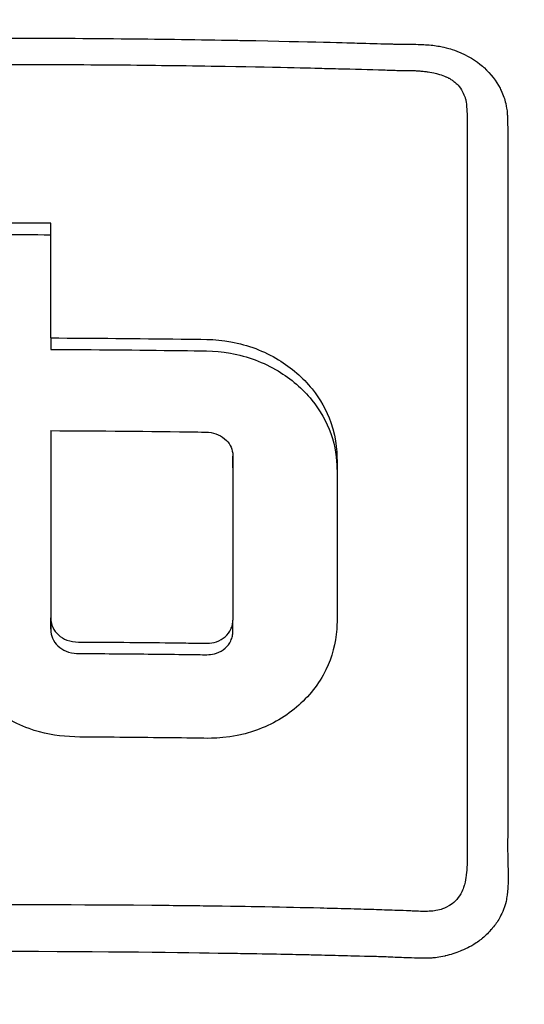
# Model space of a CAD drawing. Header units: millimetres. Extents: x 0 to 4378, y 0 to 2376.
# Tile 127 of 227: x 816 to 828, y 2215 to 2239. Entities that reach past the tile are written whole.
import ezdxf

# ---------------------------------------------------------------- set-up
doc = ezdxf.new("R2010")
doc.units = ezdxf.units.MM
doc.header["$LTSCALE"] = 0.2

# ---------------------------------------------------------------- blocks, each defined once
blk = doc.blocks.new('A$Cd108cc50')
for p, q in [((11.529, 48.796), (11.529, 48.797)), ((11.529, 48.381), (11.53, 48.381)), ((12.526, 48.452), (12.526, 48.452)), ((1.281, 45.905), (1.281, 45.622)), ((5.765, 42.707), (5.765, 42.99)), ((1.281, 38.732), (1.281, 39.014)), ((5.765, 38.673), (5.765, 38.956))]:
    blk.add_line(p, q)
for radius, start, end in [(98.049, 320.81648, 219.18352), (52.906, 76.3118049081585, 76.31183620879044), (44.179, 74.871, 74.8711)]:
    blk.add_arc((0, 0), radius, start, end)
for centre, major_axis, ratio, start_param, end_param in [((-0.044, -50.114), (139.821, 0.022), 0.706972, 1.561208, 1.579534), ((1.258, -26.478), (-0.011, -156.746), 0.00013, 2.050804, 2.071243)]:
    blk.add_ellipse(centre, major_axis=major_axis, ratio=ratio, start_param=start_param, end_param=end_param)
for points, knots in [([(-0.057, 74.665), (0.41, 74.664), (2.636, 74.681), (7.582, 74.22), (9.478, 73.955), (12.611, 73.371), (13.856, 73.099), (16.741, 72.377), (18.37, 71.898), (20.895, 71.042), (21.806, 70.708), (23.188, 70.165), (23.666, 69.97), (26.68, 68.696), (29.141, 67.452), (34.65, 64.186), (37.625, 62.043), (40.752, 59.331), (41.116, 59.007), (44.46, 55.963), (47.148, 52.958), (49.79, 49.365), (50.081, 48.959), (50.635, 48.166), (50.902, 47.774), (51.3, 47.176), (51.436, 46.967), (52.075, 45.98), (52.596, 45.136), (53.34, 43.857), (53.587, 43.421), (54.484, 41.789), (55.087, 40.599), (56.243, 38.126), (56.805, 36.8), (57.547, 34.874), (57.759, 34.301), (58.593, 31.941), (59.125, 30.176), (59.633, 28.147), (59.69, 27.913), (59.863, 27.182), (59.973, 26.687), (60.149, 25.836), (60.222, 25.468), (60.667, 23.067), (61.115, 20.011), (61.218, 16.003), (61.222, 15.817), (61.268, 12.883), (61.091, 10.35), (60.74, 6.91), (60.533, 5.398), (59.818, 1.254), (59.201, -1.355), (58.302, -4.385), (58.154, -4.865), (57.715, -6.237), (57.411, -7.126), (56.809, -8.781), (56.512, -9.555), (56.069, -10.651), (55.931, -10.986), (55.539, -11.92), (55.269, -12.543), (54.775, -13.638), (54.559, -14.104), (54.34, -14.565)], [0.000004, 0.000004, 0.000004, 0.000004, 0.139875, 0.139875, 0.227512, 0.227512, 0.285894, 0.285894, 0.363713, 0.363713, 0.408155, 0.408155, 0.431826, 0.431826, 0.55804, 0.55804, 0.726318, 0.726318, 0.748791, 0.748791, 0.934846, 0.934846, 0.958293, 0.958293, 0.980317, 0.980317, 0.992046, 0.992046, 1.035571, 1.035571, 1.057896, 1.057896, 1.118512, 1.118512, 1.185121, 1.185121, 1.212956, 1.212956, 1.299325, 1.299325, 1.310275, 1.310275, 1.333714, 1.333714, 1.350359, 1.350359, 1.438721, 1.438721, 1.44302, 1.44302, 1.506527, 1.506527, 1.556602, 1.556602, 1.644538, 1.644538, 1.661123, 1.661123, 1.692259, 1.692259, 1.719331, 1.719331, 1.731162, 1.731162, 1.752878, 1.752878, 1.76903, 1.76903, 1.76903, 1.76903]), ([(-0.132, 70.135), (0.449, 70.136), (1.566, 70.135), (3.21, 70.018), (3.739, 69.98), (4.252, 69.934), (4.75, 69.883), (5.367, 69.819), (5.96, 69.746), (6.529, 69.667), (6.98, 69.604), (8.081, 69.456), (9.809, 69.107), (11.136, 68.839), (12.208, 68.575), (13.036, 68.36), (13.077, 68.349), (13.118, 68.338), (13.159, 68.328), (15.539, 67.702), (17.58, 67.005), (19.303, 66.334), (19.337, 66.321), (20.365, 65.953), (22.31, 65.063), (22.318, 65.059), (22.326, 65.055), (22.334, 65.051), (24.057, 64.261), (25.02, 63.732), (25.289, 63.588), (27.177, 62.584), (29.001, 61.472), (30.748, 60.258), (30.788, 60.231), (30.827, 60.203), (30.866, 60.176), (31.016, 60.071), (32.185, 59.303), (34.187, 57.655), (34.717, 57.219), (35.303, 56.72), (35.937, 56.149), (36.8, 55.373), (37.523, 54.671), (38.124, 54.063), (39.475, 52.696), (40.218, 51.814), (40.472, 51.52), (41.591, 50.225), (42.431, 49.125), (43.054, 48.271), (43.725, 47.351), (44.145, 46.717), (44.358, 46.395), (45.382, 44.845), (46.114, 43.555), (46.638, 42.58), (47.062, 41.792), (47.35, 41.208), (47.528, 40.842), (47.81, 40.264), (48.272, 39.301), (48.835, 37.923), (49.143, 37.169), (49.388, 36.515), (49.584, 35.966), (49.727, 35.566), (49.844, 35.222), (49.938, 34.936), (50.155, 34.282), (50.477, 33.275), (50.834, 31.898), (51.29, 30.142), (51.471, 29.104), (51.524, 28.818), (51.534, 28.769), (51.543, 28.72), (51.552, 28.671), (51.928, 26.641), (52.17, 24.587), (52.276, 22.528), (52.295, 22.159), (52.314, 21.723), (52.325, 21.219), (52.338, 20.674), (52.343, 20.051), (52.332, 19.349), (52.302, 17.558), (52.198, 16.507), (52.171, 16.192), (52.101, 15.374), (52.009, 14.556), (51.896, 13.742), (51.72, 12.471), (51.492, 11.208), (51.212, 9.954), (50.909, 8.59), (50.58, 7.398), (50.266, 6.372), (49.96, 5.374), (49.668, 4.534), (49.414, 3.845), (48.786, 2.141), (48.122, 0.639), (47.478, -0.675), (47.321, -0.995), (47.165, -1.304), (47.011, -1.602)], [-1, -1, -1, -1, -0.96875, -0.96875, -0.96875, -0.9547937, -0.9547937, -0.9547937, -0.9375, -0.9375, -0.9375, -0.90625, -0.90625, -0.90625, -0.875, -0.875, -0.875, -0.8739463, -0.8739463, -0.8739463, -0.8125, -0.8125, -0.8125, -0.7813822, -0.7813822, -0.7813822, -0.78125, -0.78125, -0.78125, -0.75, -0.75, -0.75, -0.6888795, -0.6888795, -0.6888795, -0.6875, -0.6875, -0.6875, -0.6380723, -0.6380723, -0.6380723, -0.625, -0.625, -0.625, -0.6057577, -0.6057577, -0.6057577, -0.5625, -0.5625, -0.5625, -0.5324119, -0.5324119, -0.5324119, -0.5, -0.5, -0.5, -0.4654336, -0.4654336, -0.4654336, -0.4375, -0.4375, -0.4375, -0.40625, -0.40625, -0.40625, -0.3881699, -0.3881699, -0.3881699, -0.375, -0.375, -0.375, -0.34375, -0.34375, -0.34375, -0.3125, -0.3125, -0.3125, -0.3110249, -0.3110249, -0.3110249, -0.25, -0.25, -0.25, -0.2349777, -0.2349777, -0.2349777, -0.21875, -0.21875, -0.21875, -0.1875, -0.1875, -0.1875, -0.1630802, -0.1630802, -0.1630802, -0.125, -0.125, -0.125, -0.0933033, -0.0933033, -0.0933033, -0.0625, -0.0625, -0.0625, -0.0165509, -0.0165509, -0.0165509, -0.0053599, -0.0053599, -0.0053599, -0.0053599]), ([(46.187, -0.525), (46.398, -0.066), (46.601, 0.398), (47.544, 2.663), (48.171, 4.502), (49.688, 10.082), (50.228, 13.916), (50.29, 20.319), (50.093, 22.863), (48.818, 30.635), (46.865, 36.668), (39.976, 47.373), (35.782, 52.064), (26.807, 58.505), (23.109, 60.538), (16.479, 63.247), (13.649, 64.147), (8.648, 65.303), (6.474, 65.671), (2.833, 66.036), (1.355, 66.114), (-0.132, 66.111)], [-12.506763, -12.506763, -12.506763, -12.506763, -12.251128, -12.251128, -11.274972, -11.274972, -9.337784, -9.337784, -8.051587, -8.051587, -5.366006, -5.366006, -3.267179, -3.267179, -1.993957, -1.993957, -1.102626, -1.102626, -0.445934, -0.445934, 0, 0, 0, 0]), ([(-12.336, 52.06), (-12.31, 52.108), (-12.28, 52.159), (-12.247, 52.21), (-12.183, 52.306), (-12.082, 52.447), (-11.905, 52.603), (-11.854, 52.647), (-11.798, 52.692), (-11.735, 52.737), (-11.644, 52.801), (-11.537, 52.865), (-11.412, 52.922), (-11.388, 52.933), (-11.344, 52.952), (-11.278, 52.977), (-11.264, 52.982), (-11.25, 52.987), (-11.234, 52.993), (-11.155, 53.02), (-11.092, 53.038), (-11.046, 53.05), (-10.833, 53.105), (-10.686, 53.116), (-10.617, 53.125), (-10.595, 53.127), (-10.572, 53.13), (-10.548, 53.132), (-10.537, 53.133), (-10.526, 53.133), (-10.515, 53.134), (-10.497, 53.136), (-10.471, 53.137), (-10.437, 53.139), (-10.385, 53.142), (-10.329, 53.145), (-10.268, 53.147), (-10.142, 53.152), (-10.007, 53.156), (-9.862, 53.158), (-9.76, 53.159), (-9.658, 53.161), (-9.556, 53.162), (-9.45, 53.164), (-9.358, 53.165), (-9.279, 53.167), (-9.269, 53.167), (-9.189, 53.169), (-9.041, 53.173), (-8.613, 53.184), (-7.609, 53.212), (-6.029, 53.24), (-5.188, 53.255), (-4.183, 53.27), (-3.015, 53.281), (-2.993, 53.281), (-2.97, 53.281), (-2.948, 53.281), (-1.965, 53.29), (-0.983, 53.294), (0, 53.294), (1.005, 53.293), (2.01, 53.288), (3.015, 53.278), (3.893, 53.27), (4.77, 53.258), (5.648, 53.242), (5.779, 53.24), (5.906, 53.238), (6.029, 53.235), (7.698, 53.204), (8.647, 53.175), (8.878, 53.169), (8.934, 53.167), (8.987, 53.166), (9.039, 53.164), (9.308, 53.157), (9.524, 53.151), (9.688, 53.147), (9.696, 53.147), (9.829, 53.146), (10.088, 53.143), (10.26, 53.141), (10.4, 53.136), (10.509, 53.129), (10.522, 53.128), (10.535, 53.128), (10.548, 53.127), (10.676, 53.119), (10.788, 53.102), (10.884, 53.083), (10.919, 53.076), (10.986, 53.063), (11.08, 53.036), (11.125, 53.024), (11.191, 53.004), (11.275, 52.971), (11.547, 52.866), (11.754, 52.728), (11.906, 52.598), (11.918, 52.588), (11.93, 52.578), (11.941, 52.568)], [-0.7142094, -0.7142094, -0.7142094, -0.7142094, -0.7125, -0.7125, -0.7125, -0.7052, -0.7052, -0.7052, -0.703125, -0.703125, -0.703125, -0.6984375, -0.6984375, -0.6984375, -0.6964914, -0.6964914, -0.6964914, -0.6960938, -0.6960938, -0.6960938, -0.69375, -0.69375, -0.69375, -0.6890625, -0.6890625, -0.6890625, -0.6882429, -0.6882429, -0.6882429, -0.6878906, -0.6878906, -0.6878906, -0.6867188, -0.6867188, -0.6867188, -0.684375, -0.684375, -0.684375, -0.6796875, -0.6796875, -0.6796875, -0.6773438, -0.6773438, -0.6773438, -0.675, -0.675, -0.675, -0.6612454, -0.6612454, -0.6612454, -0.6215414, -0.6215414, -0.6215414, -0.6004041, -0.6004041, -0.6004041, -0.6, -0.6, -0.6, -0.5657113, -0.5657113, -0.5657113, -0.530642, -0.530642, -0.530642, -0.5, -0.5, -0.5, -0.4974224, -0.4974224, -0.4974224, -0.4625, -0.4625, -0.4625, -0.4609813, -0.4609813, -0.4609813, -0.453125, -0.453125, -0.453125, -0.4484375, -0.4484375, -0.4484375, -0.44375, -0.44375, -0.44375, -0.4433217, -0.4433217, -0.4433217, -0.4390625, -0.4390625, -0.4390625, -0.4367187, -0.4367187, -0.4367187, -0.434375, -0.434375, -0.434375, -0.4257634, -0.4257634, -0.4257634, -0.4250819, -0.4250819, -0.4250819, -0.4250819]), ([(0.007, 52.646), (0.935, 52.646), (1.862, 52.641), (2.789, 52.634), (3.602, 52.627), (4.415, 52.617), (5.228, 52.604), (5.348, 52.602), (5.465, 52.6), (5.578, 52.598), (7.007, 52.574), (7.837, 52.552), (8.069, 52.546), (8.167, 52.544), (8.265, 52.542), (8.364, 52.539), (8.739, 52.529), (9.113, 52.521), (9.488, 52.508), (9.496, 52.508), (9.585, 52.505), (9.756, 52.499), (9.868, 52.495), (10.015, 52.495), (10.197, 52.491), (10.207, 52.491), (10.217, 52.491), (10.227, 52.491), (10.261, 52.49), (10.295, 52.488), (10.332, 52.485), (10.374, 52.482), (10.413, 52.479), (10.448, 52.475), (10.472, 52.473), (10.495, 52.47), (10.515, 52.467), (10.527, 52.466), (10.648, 52.463), (10.85, 52.399), (10.908, 52.381), (10.96, 52.361), (11.005, 52.341), (11.019, 52.335), (11.042, 52.325), (11.073, 52.309), (11.082, 52.305), (11.091, 52.3), (11.1, 52.294), (11.11, 52.289), (11.12, 52.282), (11.131, 52.276), (11.158, 52.258), (11.181, 52.241), (11.202, 52.225)], [0.4344281, 0.4344281, 0.4344281, 0.4344281, 0.4693588, 0.4693588, 0.4693588, 0.5, 0.5, 0.5, 0.5026118, 0.5026118, 0.5026118, 0.5357143, 0.5357143, 0.5357143, 0.5394233, 0.5394233, 0.5394233, 0.5535714, 0.5535714, 0.5535714, 0.5589548, 0.5589548, 0.5589548, 0.5625, 0.5625, 0.5625, 0.5630254, 0.5630254, 0.5630254, 0.5647321, 0.5647321, 0.5647321, 0.5660423, 0.5660423, 0.5660423, 0.5669643, 0.5669643, 0.5669643, 0.5714286, 0.5714286, 0.5714286, 0.5731027, 0.5731027, 0.5731027, 0.5739397, 0.5739397, 0.5739397, 0.5743472, 0.5743472, 0.5743472, 0.5747768, 0.5747768, 0.5747768, 0.5757284, 0.5757284, 0.5757284, 0.5757284]), ([(11.941, 52.568), (11.943, 52.567), (11.944, 52.565), (11.945, 52.564), (12.119, 52.409), (12.25, 52.234), (12.34, 52.057), (12.35, 52.038), (12.359, 52.019), (12.368, 52), (12.416, 51.896), (12.454, 51.788), (12.48, 51.678), (12.501, 51.591), (12.507, 51.532), (12.511, 51.503), (12.514, 51.473), (12.517, 51.442), (12.519, 51.41), (12.522, 51.374), (12.523, 51.335), (12.524, 51.294), (12.527, 51.185), (12.53, 51.035), (12.532, 50.843), (12.534, 50.644), (12.535, 50.506), (12.535, 50.427), (12.535, 50.334), (12.535, 50.224), (12.535, 50.095), (12.535, 49.979), (12.534, 49.848), (12.533, 49.702), (12.53, 49.329), (12.529, 49.141), (12.529, 49.14), (12.528, 49.074), (12.528, 48.875), (12.528, 48.541), (12.528, 48.04), (12.528, 47.67), (12.529, 47.434), (12.529, 47.36), (12.529, 47.3), (12.529, 47.252)], [-0.42508191, -0.42508191, -0.42508191, -0.42508191, -0.425, -0.425, -0.425, -0.41652249, -0.41652249, -0.41652249, -0.415625, -0.415625, -0.415625, -0.4109375, -0.4109375, -0.4109375, -0.40859375, -0.40859375, -0.40859375, -0.40748306, -0.40748306, -0.40748306, -0.40625, -0.40625, -0.40625, -0.4015625, -0.4015625, -0.4015625, -0.396875, -0.396875, -0.396875, -0.3919545, -0.3919545, -0.3919545, -0.3875, -0.3875, -0.3875, -0.378125, -0.378125, -0.378125, -0.36875, -0.36875, -0.36875, -0.35441881, -0.35441881, -0.35441881, -0.35, -0.35, -0.35, -0.35]), ([(11.202, 52.225), (11.217, 52.213), (11.231, 52.202), (11.243, 52.191), (11.253, 52.183), (11.267, 52.171), (11.284, 52.156), (11.296, 52.145), (11.303, 52.138), (11.306, 52.136), (11.347, 52.088), (11.385, 52.032), (11.417, 51.97), (11.443, 51.92), (11.463, 51.871), (11.479, 51.826), (11.483, 51.815), (11.486, 51.804), (11.489, 51.794), (11.493, 51.779), (11.496, 51.765), (11.499, 51.752), (11.505, 51.71), (11.518, 51.637), (11.523, 51.533), (11.525, 51.506), (11.527, 51.455), (11.528, 51.38), (11.528, 51.356), (11.529, 51.334), (11.529, 51.314), (11.529, 51.281), (11.529, 51.254), (11.529, 51.23), (11.529, 51.229), (11.528, 51.213), (11.529, 51.182), (11.529, 51.162), (11.529, 51.137), (11.529, 51.107), (11.529, 51.087), (11.529, 51.057), (11.529, 51.015), (11.529, 51.001), (11.53, 50.93), (11.531, 50.802), (11.532, 50.52), (11.531, 50.238), (11.531, 49.955), (11.532, 49.604), (11.531, 49.252), (11.531, 48.899), (11.531, 48.898), (11.531, 48.587), (11.531, 47.962), (11.531, 47.873), (11.531, 47.714), (11.531, 47.483), (11.531, 47.352), (11.531, 47.199), (11.531, 47.023)], [0.57572844, 0.57572844, 0.57572844, 0.57572844, 0.57645089, 0.57645089, 0.57645089, 0.57728795, 0.57728795, 0.57728795, 0.578125, 0.578125, 0.578125, 0.58147321, 0.58147321, 0.58147321, 0.58314732, 0.58314732, 0.58314732, 0.58383587, 0.58383587, 0.58383587, 0.58482143, 0.58482143, 0.58482143, 0.58816964, 0.58816964, 0.58816964, 0.58984375, 0.58984375, 0.58984375, 0.59048811, 0.59048811, 0.59048811, 0.59151786, 0.59151786, 0.59151786, 0.59255714, 0.59255714, 0.59255714, 0.59319196, 0.59319196, 0.59319196, 0.59486607, 0.59486607, 0.59486607, 0.59821429, 0.59821429, 0.59821429, 0.61014843, 0.61014843, 0.61014843, 0.625, 0.625, 0.625, 0.63839286, 0.63839286, 0.63839286, 0.64694198, 0.64694198, 0.64694198, 0.65178571, 0.65178571, 0.65178571, 0.65178571]), ([(-1.281, 48.449), (-0.853, 48.452), (-0.424, 48.453), (0.43, 48.453), (0.856, 48.451), (1.281, 48.448)], [0.0000758, 0.0000758, 0.0000758, 0.0000758, 0.1286739, 0.1286739, 0.2563085, 0.2563085, 0.2563085, 0.2563085]), ([(12.529, 47.252), (12.529, 46.735), (12.529, 45.904), (12.529, 44.746), (12.529, 43.983), (12.529, 43.075), (12.529, 42.031), (12.529, 41.241), (12.53, 40.373), (12.53, 39.42), (12.53, 39.384), (12.53, 39.348), (12.53, 39.312), (12.53, 38.442), (12.531, 37.802), (12.531, 37.399), (12.531, 36.888), (12.531, 36.467), (12.531, 36.138), (12.53, 35.658), (12.531, 35.372), (12.531, 35.285), (12.532, 34.033), (12.525, 33.363), (12.526, 33.28), (12.527, 33.23), (12.528, 33.186), (12.529, 33.149), (12.529, 33.087), (12.531, 33.043), (12.531, 33.015), (12.532, 32.976), (12.537, 32.842), (12.538, 32.614), (12.538, 32.502), (12.535, 32.414), (12.531, 32.349), (12.522, 32.215), (12.507, 32.134), (12.502, 32.103), (12.496, 32.066), (12.484, 31.993), (12.449, 31.888), (12.42, 31.802), (12.389, 31.734), (12.363, 31.683), (12.315, 31.587), (12.26, 31.502), (12.203, 31.427), (12.145, 31.351), (12.078, 31.273), (11.999, 31.199), (11.959, 31.16), (11.92, 31.126), (11.883, 31.096), (11.88, 31.094), (11.877, 31.091), (11.874, 31.089), (11.833, 31.057), (11.794, 31.028), (11.756, 31.003), (11.677, 30.95), (11.605, 30.911), (11.543, 30.88), (11.464, 30.84), (11.402, 30.815), (11.36, 30.798), (11.304, 30.775), (11.244, 30.753), (11.178, 30.731), (11.12, 30.713), (11.059, 30.695), (10.993, 30.68), (10.99, 30.679), (10.988, 30.679), (10.985, 30.678)], [-0.35, -0.35, -0.35, -0.35, -0.3036755, -0.3036755, -0.3036755, -0.273124, -0.273124, -0.273124, -0.25, -0.25, -0.25, -0.248947, -0.248947, -0.248947, -0.2232143, -0.2232143, -0.2232143, -0.2123203, -0.2123203, -0.2123203, -0.1964286, -0.1964286, -0.1964286, -0.1696429, -0.1696429, -0.1696429, -0.1683773, -0.1683773, -0.1683773, -0.1662946, -0.1662946, -0.1662946, -0.1629464, -0.1629464, -0.1629464, -0.1595982, -0.1595982, -0.1595982, -0.15625, -0.15625, -0.15625, -0.1533801, -0.1533801, -0.1533801, -0.1505102, -0.1505102, -0.1505102, -0.1466837, -0.1466837, -0.1466837, -0.1428571, -0.1428571, -0.1428571, -0.1409439, -0.1409439, -0.1409439, -0.1408082, -0.1408082, -0.1408082, -0.1390306, -0.1390306, -0.1390306, -0.1367836, -0.1367836, -0.1367836, -0.1339286, -0.1339286, -0.1339286, -0.1315425, -0.1315425, -0.1315425, -0.1294643, -0.1294643, -0.1294643, -0.129396, -0.129396, -0.129396, -0.129396]), ([(11.531, 47.023), (11.531, 46.69), (11.531, 46.061), (11.531, 45.132), (11.531, 45.083), (11.531, 45.035), (11.531, 44.986), (11.531, 44.067), (11.531, 43.229), (11.531, 42.466), (11.531, 41.475), (11.531, 40.614), (11.531, 39.9), (11.531, 38.52), (11.531, 37.68), (11.531, 37.388), (11.531, 37.228), (11.531, 37.067), (11.531, 36.906), (11.53, 36.41), (11.531, 35.913), (11.531, 35.416), (11.531, 35.216), (11.531, 34.886), (11.532, 34.424), (11.532, 34.313), (11.532, 34.201), (11.532, 34.087), (11.532, 33.873), (11.533, 33.655), (11.532, 33.43), (11.532, 33.333), (11.531, 33.25), (11.531, 33.182), (11.531, 33.162), (11.53, 33.144), (11.53, 33.126), (11.529, 33.023), (11.528, 32.958), (11.527, 32.931), (11.524, 32.833), (11.518, 32.748), (11.509, 32.679), (11.509, 32.673), (11.508, 32.668), (11.507, 32.662), (11.499, 32.596), (11.486, 32.519), (11.462, 32.436), (11.462, 32.436), (11.457, 32.412), (11.442, 32.368), (11.428, 32.33), (11.407, 32.276), (11.371, 32.211), (11.335, 32.147), (11.291, 32.088), (11.238, 32.034), (11.236, 32.031), (11.233, 32.029), (11.231, 32.026), (11.228, 32.023), (11.224, 32.02), (11.221, 32.017), (11.208, 32.004), (11.149, 31.939), (11.008, 31.874), (10.986, 31.864), (10.959, 31.852), (10.926, 31.84), (10.881, 31.824), (10.824, 31.808), (10.756, 31.797), (10.736, 31.794), (10.712, 31.79), (10.684, 31.787), (10.648, 31.783), (10.605, 31.78), (10.556, 31.779)], [0.6517857, 0.6517857, 0.6517857, 0.6517857, 0.6785714, 0.6785714, 0.6785714, 0.6797281, 0.6797281, 0.6797281, 0.7017453, 0.7017453, 0.7017453, 0.7303747, 0.7303747, 0.7303747, 0.7857143, 0.7857143, 0.7857143, 0.7922841, 0.7922841, 0.7922841, 0.8125, 0.8125, 0.8125, 0.8258929, 0.8258929, 0.8258929, 0.8305652, 0.8305652, 0.8305652, 0.8392857, 0.8392857, 0.8392857, 0.8426339, 0.8426339, 0.8426339, 0.8431179, 0.8431179, 0.8431179, 0.8459821, 0.8459821, 0.8459821, 0.8493304, 0.8493304, 0.8493304, 0.8496066, 0.8496066, 0.8496066, 0.8526786, 0.8526786, 0.8526786, 0.8544889, 0.8544889, 0.8544889, 0.8560268, 0.8560268, 0.8560268, 0.8590434, 0.8590434, 0.8590434, 0.8591891, 0.8591891, 0.8591891, 0.859375, 0.859375, 0.859375, 0.8627232, 0.8627232, 0.8627232, 0.8641237, 0.8641237, 0.8641237, 0.8660714, 0.8660714, 0.8660714, 0.8675382, 0.8675382, 0.8675382, 0.8694294, 0.8694294, 0.8694294, 0.8694294]), ([(1.281, 45.905), (2.351, 45.901), (3.42, 45.892), (4.969, 45.871), (5.301, 45.886), (6.135, 45.734), (6.532, 45.584), (7.207, 45.175), (7.487, 44.93), (7.915, 44.399), (8.072, 44.12), (8.331, 43.387), (8.328, 43.036), (8.328, 41.77), (8.328, 40.79), (8.328, 39.296), (8.337, 38.968), (8.298, 38.384), (8.208, 38.046), (7.883, 37.381), (7.636, 37.068), (7.022, 36.548), (6.663, 36.347), (5.708, 36.03), (5.242, 36.04), (4.314, 36.053), (3.578, 36.061), (2.022, 36.074), (1.439, 36.031), (0.333, 36.432), (-0.017, 36.651), (-0.606, 37.169), (-0.852, 37.492), (-1.18, 38.188), (-1.267, 38.55), (-1.286, 39.093), (-1.281, 39.465), (-1.281, 41.184), (-1.281, 42.407), (-1.281, 43.622)], [0, 0, 0, 0, 0.320879, 0.320879, 0.465091, 0.465091, 0.61047, 0.61047, 0.741214, 0.741214, 0.858961, 0.858961, 1.03352, 1.03352, 1.617694, 1.617694, 1.920655, 1.920655, 2.361582, 2.361582, 2.851357, 2.851357, 3.338051, 3.338051, 4.028869, 4.028869, 6.65642, 6.65642, 9.591035, 9.591035, 11.360377, 11.360377, 13.298144, 13.298144, 15.132878, 15.132878, 16.008781, 16.008781, 18.211527, 18.211527, 18.211527, 18.211527]), ([(1.281, 45.622), (2.346, 45.618), (3.411, 45.609), (4.959, 45.588), (5.291, 45.603), (6.123, 45.454), (6.521, 45.306), (7.198, 44.899), (7.48, 44.655), (7.91, 44.124), (8.068, 43.846), (8.29, 43.223), (8.319, 42.943), (8.326, 42.662)], [0, 0, 0, 0, 0.319563, 0.319563, 0.464522, 0.464522, 0.6114912, 0.6114912, 0.7438589, 0.7438589, 0.862946, 0.862946, 0.9951371, 0.9951371, 0.9951371, 0.9951371]), ([(1.281, 43.622), (1.281, 42.162), (1.281, 40.691), (1.281, 39.115), (1.28, 39.033), (1.285, 38.917), (1.302, 38.845), (1.366, 38.707), (1.412, 38.644), (1.53, 38.536), (1.602, 38.492), (1.86, 38.394), (2.032, 38.415), (2.616, 38.411), (2.85, 38.409), (3.472, 38.404), (3.859, 38.4), (4.437, 38.393), (4.628, 38.39), (5.072, 38.384), (5.206, 38.369), (5.44, 38.45), (5.514, 38.492), (5.634, 38.598), (5.681, 38.66), (5.731, 38.765), (5.744, 38.803), (5.761, 38.879), (5.765, 38.918), (5.765, 38.956)], [0.000001, 0.000001, 0.000001, 0.000001, 0.489571, 0.489571, 0.520795, 0.520795, 0.575938, 0.575938, 0.63212, 0.63212, 0.689892, 0.689892, 0.822191, 0.822191, 0.910467, 0.910467, 1.056592, 1.056592, 1.128541, 1.128541, 1.224346, 1.224346, 1.274574, 1.274574, 1.322423, 1.322423, 1.348031, 1.348031, 1.372516, 1.372516, 1.372516, 1.372516]), ([(1.281, 43.622), (2.489, 43.617), (3.697, 43.606), (5.039, 43.587), (5.107, 43.588), (5.25, 43.576), (5.33, 43.555), (5.48, 43.488), (5.548, 43.44), (5.653, 43.332), (5.692, 43.274), (5.746, 43.149), (5.761, 43.084), (5.766, 42.98), (5.765, 42.927), (5.765, 41.538), (5.765, 40.251), (5.765, 38.956)], [-1.286139, -1.286139, -1.286139, -1.286139, -0.798514, -0.798514, -0.743971, -0.743971, -0.671251, -0.671251, -0.596258, -0.596258, -0.530286, -0.530286, -0.464712, -0.464712, -0.427696, -0.427696, 0, 0, 0, 0]), ([(1.281, 43.339), (1.281, 42.053), (1.281, 40.759), (1.281, 39.244), (1.281, 39.032), (1.281, 38.784), (1.279, 38.72), (1.293, 38.593), (1.316, 38.522), (1.39, 38.388), (1.442, 38.328), (1.568, 38.229), (1.64, 38.191), (1.823, 38.133), (1.91, 38.133), (2.539, 38.129), (3.11, 38.125), (3.969, 38.116), (4.256, 38.112), (4.682, 38.107), (4.821, 38.105), (5.119, 38.101), (5.229, 38.094), (5.44, 38.167), (5.513, 38.209), (5.634, 38.315), (5.681, 38.377), (5.731, 38.482), (5.744, 38.52), (5.761, 38.597), (5.765, 38.635), (5.765, 38.673)], [0.000001, 0.000001, 0.000001, 0.000001, 0.431263, 0.431263, 0.501443, 0.501443, 0.512968, 0.512968, 0.528489, 0.528489, 0.54457, 0.54457, 0.560405, 0.560405, 0.581679, 0.581679, 0.794455, 0.794455, 0.901209, 0.901209, 0.953112, 0.953112, 1.012063, 1.012063, 1.048384, 1.048384, 1.083002, 1.083002, 1.101527, 1.101527, 1.119238, 1.119238, 1.119238, 1.119238]), ([(10.556, 31.779), (10.455, 31.776), (10.328, 31.781), (10.173, 31.788), (10.157, 31.789), (10.139, 31.79), (10.122, 31.791), (10.094, 31.792), (10.066, 31.793), (10.04, 31.794), (9.919, 31.799), (9.824, 31.802), (9.753, 31.804), (9.578, 31.81), (9.405, 31.815), (9.234, 31.821), (9.017, 31.828), (8.803, 31.834), (8.591, 31.84), (8.373, 31.847), (8.147, 31.852), (7.913, 31.858), (7.487, 31.869), (7.034, 31.879), (6.554, 31.887), (6.327, 31.892), (5.901, 31.899), (5.277, 31.907), (4.862, 31.913), (4.36, 31.919), (3.771, 31.924), (1.264, 31.946), (0.005, 31.937), (0, 31.937)], [0.8694294, 0.8694294, 0.8694294, 0.8694294, 0.8733039, 0.8733039, 0.8733039, 0.8737245, 0.8737245, 0.8737245, 0.8747406, 0.8747406, 0.8747406, 0.8794643, 0.8794643, 0.8794643, 0.8853665, 0.8853665, 0.8853665, 0.8928571, 0.8928571, 0.8928571, 0.9023572, 0.9023572, 0.9023572, 0.9196429, 0.9196429, 0.9196429, 0.9357416, 0.9357416, 0.9357416, 0.9464286, 0.9464286, 0.9464286, 1, 1, 1, 1]), ([(10.985, 30.678), (10.91, 30.66), (10.846, 30.65), (10.795, 30.643), (10.73, 30.634), (10.684, 30.631), (10.66, 30.63), (10.57, 30.627), (10.455, 30.625), (10.315, 30.627), (10.1, 30.631), (9.935, 30.639), (9.823, 30.644), (9.651, 30.65), (9.507, 30.656), (9.39, 30.661), (9.348, 30.663), (9.264, 30.665), (9.139, 30.668), (8.758, 30.677), (8.514, 30.683), (8.408, 30.686), (8.388, 30.686), (8.373, 30.687), (8.362, 30.687), (8.142, 30.693), (7.918, 30.698), (7.692, 30.703), (7.447, 30.709), (6.956, 30.72), (6.219, 30.732), (6.07, 30.735), (5.866, 30.738), (5.606, 30.742), (4.588, 30.758), (2.719, 30.787), (0, 30.788)], [-0.129396, -0.129396, -0.129396, -0.129396, -0.1274723, -0.1274723, -0.1274723, -0.125, -0.125, -0.125, -0.1205357, -0.1205357, -0.1205357, -0.1160714, -0.1160714, -0.1160714, -0.1116071, -0.1116071, -0.1116071, -0.1071429, -0.1071429, -0.1071429, -0.0996265, -0.0996265, -0.0996265, -0.0982143, -0.0982143, -0.0982143, -0.0892857, -0.0892857, -0.0892857, -0.0714286, -0.0714286, -0.0714286, -0.0569264, -0.0569264, -0.0569264, 0, 0, 0, 0])]:
    blk.add_open_spline(points, degree=3, knots=knots)

msp = doc.modelspace()

# ---------------------------------------------------------------- block references
msp.add_blockref('A$Cd108cc50', (815.529, 2185.26))

doc.saveas('drawing.dxf')
